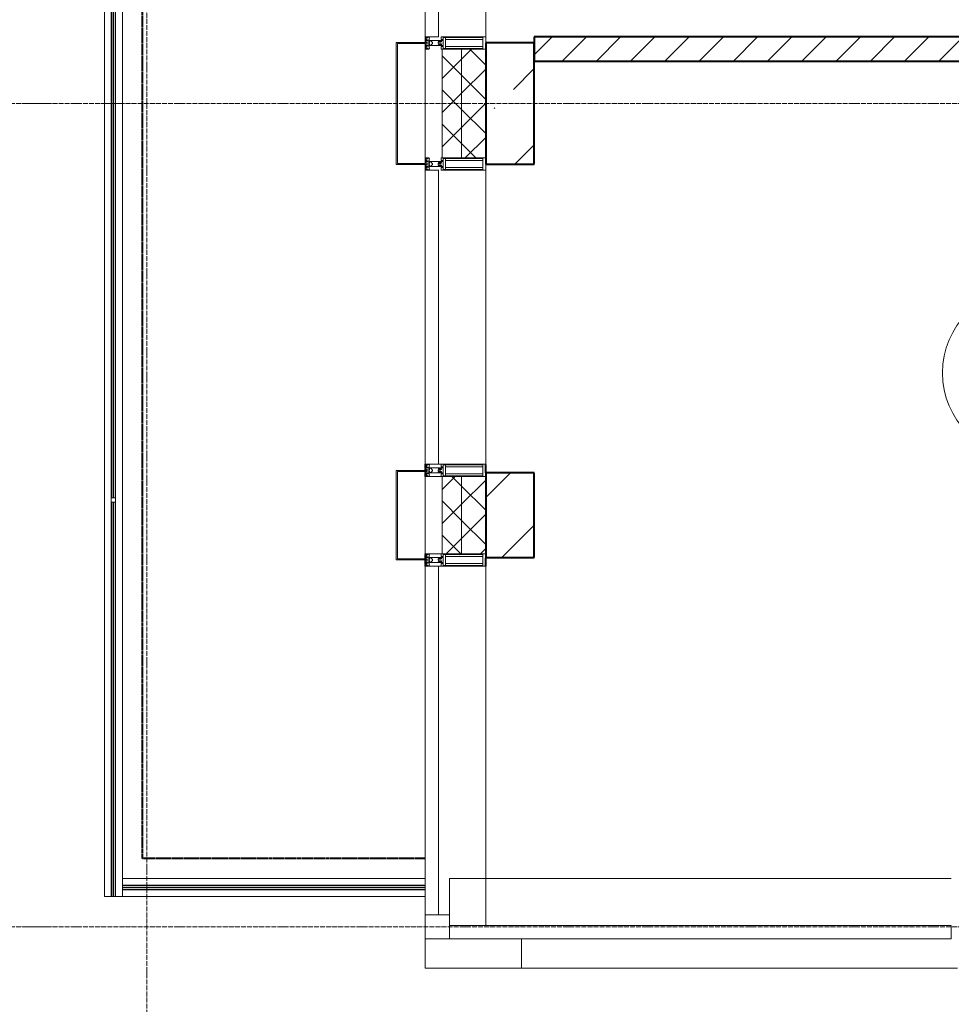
# Model space of a CAD drawing. Header units: millimetres. Extents: x -816133 to 919604, y 87941 to 147341.
# Tile 51 of 201: x -49377 to -45529, y 120254 to 124320. Entities that reach past the tile are written whole.
import ezdxf

# ---------------------------------------------------------------- set-up
doc = ezdxf.new("R2010")
doc.units = ezdxf.units.MM
for name, pattern in [('ADSK_Линия сетки', [25, 20, -2.5, 0, -2.5]), ('Линия сетки', [25, 20, -2.5, 0, -2.5]), ('Штрих_3_1_5_', [4.5, 3, -1.5]), ('Штриховая_ш3 п1_5', [4.5, 3, -1.5])]:
    doc.linetypes.add(name, pattern=pattern)
for name, color, linetype, lineweight in [('A-010-A_ROOM', 7, 'Continuous', 20), ('A-010-D_DIM', 7, 'Continuous', 9), ('A-200-M_WALL', 7, 'Continuous', 18), ('A-200-M_WALL_EXT', 7, 'Continuous', 18), ('A-200-M_WALL_INT', 7, 'Continuous', 18), ('A-200-M_WALL_PAT', 7, 'Continuous', 40), ('A-214-M_CURT_WALL', 7, 'Continuous', 18), ('A-215-M_CURT_PANEL', 7, 'Continuous', 18), ('A-280-M_COLUMN', 7, 'Continuous', 18), ('Z-030-M_GRID', 7, 'Continuous', 9), ('Z-060-M_DETAIL', 7, 'Continuous', 18), ('Балясины', 7, 'Continuous', 30), ('Ограждение', 7, 'Continuous', 5), ('Поручни', 252, 'Continuous', 5), ('СС-011-ПОЖ-СИГНАЛИЗАЦИЯ', 1, 'Continuous', 30)]:
    doc.layers.add(name, color=color, linetype=linetype, lineweight=lineweight)
doc.layers.add('A-010-M_ROOM_SEPARATION', color=4, linetype='Штриховая_ш3 п1_5', lineweight=40, true_color=0x00ffff)

# ---------------------------------------------------------------- blocks, each defined once
blk = doc.blocks.new('Ограждение - 18Lx18W-7431883-К4_L10_35_100_')
at = {"layer": 'Балясины', "color": 253, "lineweight": 5, "true_color": 0xaaaaaa}
for p, q in [((9, 9), (-9, 9)), ((-9, 9), (-9, -9)), ((9, -9), (9, 9)), ((-9, -9), (9, -9))]:
    blk.add_line(p, q, dxfattribs=at)
blk = doc.blocks.new('10эт')
at = {"layer": 'Ограждение', "lineweight": 5}
h = blk.add_hatch(color=9, dxfattribs=at)
h.paths.add_polyline_path([(311305.7, 122851.1), (311313.7, 122851.1), (311313.7, 124542.1), (311305.7, 124542.1), (311305.7, 123419.3)])
h.paths.add_polyline_path([(311305.7, 124560.1), (311313.7, 124560.1), (311313.7, 126251.1), (311305.7, 126251.1), (311305.7, 125811)])
h = blk.add_hatch(color=9, dxfattribs=at)
h.paths.add_polyline_path([(311314.7, 122851.1), (311322.7, 122851.1), (311322.7, 124542.1), (311314.7, 124542.1), (311314.7, 123419.3)])
h.paths.add_polyline_path([(311314.7, 124560.1), (311322.7, 124560.1), (311322.7, 126251.1), (311314.7, 126251.1), (311314.7, 125811)])
h = blk.add_hatch(color=9, dxfattribs=at)
h.paths.add_polyline_path([(311305.7, 119576.1), (311313.7, 119576.1), (311313.7, 121204.6), (311305.7, 121204.6), (311305.7, 121027.6)])
h.paths.add_polyline_path([(311305.7, 121222.6), (311313.7, 121222.6), (311313.7, 122851.1), (311305.7, 122851.1)])
h = blk.add_hatch(color=9, dxfattribs=at)
h.paths.add_polyline_path([(311314.7, 119576.1), (311322.7, 119576.1), (311322.7, 121204.6), (311314.7, 121204.6), (311314.7, 121027.6)])
h.paths.add_polyline_path([(311314.7, 121222.6), (311322.7, 121222.6), (311322.7, 122851.1), (311314.7, 122851.1)])
for points in [[(312601.7, 119614.1), (312601.7, 119622.1), (311351.7, 119622.1), (311351.7, 119614.1)], [(312601.7, 119605.1), (312601.7, 119613.1), (311351.7, 119613.1), (311351.7, 119605.1)]]:
    blk.add_hatch(color=9, dxfattribs=at).paths.add_polyline_path(points)
at = {"layer": 'A-010-A_ROOM', "color": 9}
blk.add_circle((315087.8, 121738.7), 350, dxfattribs=at)
at = {"layer": 'A-010-D_DIM', "color": 9, "lineweight": 20}
for p, q in [((310956.3, 122851.1), (311056.3, 122851.1)), ((310956.3, 122851.1), (311056.3, 122851.1)), ((310956.3, 119451.1), (311056.3, 119451.1))]:
    blk.add_line(p, q, dxfattribs=at)
at = {"layer": 'A-010-M_ROOM_SEPARATION', "color": 9, "linetype": 'Штрих_3_1_5_'}
for p, q in [((311434.2, 119733.6), (311434.2, 127933.6)), ((312601.7, 121361.1), (312601.7, 121336.1)), ((312601.7, 121331.1), (312601.7, 121311.1)), ((312851.7, 121326.1), (312851.7, 121361.1)), ((312601.7, 120991.1), (312601.7, 120971.1)), ((312601.7, 120966.1), (312601.7, 120941.1)), ((312851.7, 120941.1), (312851.7, 120976.1)), ((312601.7, 119733.6), (311434.2, 119733.6))]:
    blk.add_line(p, q, dxfattribs=at)
at = {"layer": 'A-200-M_WALL', "color": 9, "lineweight": 9}
for p, q in [((312671.7, 123076.1), (312671.7, 122626.1)), ((312851.7, 123076.1), (312671.7, 123076.1)), ((312751.7, 122626.1), (312751.7, 123076.1)), ((312851.7, 122626.1), (312851.7, 123076.1)), ((312671.7, 122626.1), (312851.7, 122626.1)), ((312671.7, 121311.1), (312671.7, 120991.1)), ((312851.7, 121311.1), (312671.7, 121311.1)), ((312751.7, 120991.1), (312751.7, 121311.1)), ((312851.7, 120991.1), (312851.7, 121311.1)), ((312671.7, 120991.1), (312851.7, 120991.1))]:
    blk.add_line(p, q, dxfattribs=at)
at = {"layer": 'A-200-M_WALL_EXT', "color": 9, "lineweight": 40}
for p, q in [((313051.5, 123101.1), (312851.5, 123101.1)), ((312851.5, 123101.1), (312851.5, 122601.1)), ((313051.5, 122601.1), (313051.5, 123101.1)), ((312851.5, 122601.1), (313051.5, 122601.1)), ((313051.5, 121326.1), (312851.5, 121326.1)), ((312851.5, 121326.1), (312851.5, 120976.1)), ((313051.5, 120976.1), (313051.5, 121326.1)), ((312851.5, 120976.1), (313051.5, 120976.1))]:
    blk.add_line(p, q, dxfattribs=at)
at = {"layer": 'A-200-M_WALL_INT', "color": 9, "lineweight": 40}
for p, q in [((315971.7, 123126.1), (313051.5, 123126.1)), ((313051.5, 123126.1), (313051.5, 123026.1)), ((313051.5, 123026.1), (315971.7, 123026.1))]:
    blk.add_line(p, q, dxfattribs=at)
at = {"layer": 'A-200-M_WALL_PAT', "color": 9, "linetype": 'Continuous', "lineweight": 9}
for p, q in [((313051.5, 123051.7), (313125.9, 123126.1)), ((313167.3, 123026.1), (313267.3, 123126.1)), ((313308.7, 123026.1), (313408.7, 123126.1)), ((313450.1, 123026.1), (313550.1, 123126.1)), ((313591.6, 123026.1), (313691.6, 123126.1)), ((313733, 123026.1), (313833, 123126.1)), ((313874.4, 123026.1), (313974.4, 123126.1)), ((314015.8, 123026.1), (314115.8, 123126.1)), ((314157.2, 123026.1), (314257.2, 123126.1)), ((314298.7, 123026.1), (314398.7, 123126.1)), ((314440.1, 123026.1), (314540.1, 123126.1)), ((314581.5, 123026.1), (314681.5, 123126.1)), ((314722.9, 123026.1), (314822.9, 123126.1)), ((312965.6, 122909.6), (313051.5, 122995.4)), ((312887, 122831), (312889.4, 122833.4)), ((312971.4, 122601.1), (313051.5, 122681.1)), ((312851.5, 121223.9), (312953.6, 121326.1)), ((312917.9, 120976.1), (313051.5, 121109.6))]:
    blk.add_line(p, q, dxfattribs=at)
at = {"layer": 'A-200-M_WALL_PAT', "color": 9, "linetype": 'Continuous', "lineweight": 5}
for p, q in [((312751.7, 123034.7), (312793, 123076.1)), ((312851.7, 123009.7), (312785.4, 123076.1)), ((312751.7, 122968.3), (312671.7, 123048.3)), ((312671.7, 122954.7), (312751.7, 123034.7)), ((312751.7, 122893.3), (312851.7, 122993.3)), ((312851.7, 122868.3), (312751.7, 122968.3)), ((312751.7, 122826.9), (312671.7, 122906.9)), ((312671.7, 122813.3), (312751.7, 122893.3)), ((312751.7, 122751.9), (312851.7, 122851.9)), ((312851.7, 122726.9), (312751.7, 122826.9)), ((312751.7, 122685.4), (312671.7, 122765.4)), ((312671.7, 122671.9), (312751.7, 122751.9)), ((312767.3, 122626.1), (312851.7, 122710.5)), ((312811.1, 122626.1), (312751.7, 122685.4)), ((312671.7, 121257.7), (312725.1, 121311.1)), ((312751.7, 121271.2), (312711.9, 121311.1)), ((312751.7, 121196.3), (312851.7, 121296.3)), ((312851.7, 121171.2), (312751.7, 121271.2)), ((312751.7, 121129.8), (312671.7, 121209.8)), ((312671.7, 121116.3), (312751.7, 121196.3)), ((312751.7, 121054.8), (312851.7, 121154.8)), ((312851.7, 121029.8), (312751.7, 121129.8)), ((312749.1, 120991.1), (312671.7, 121068.4)), ((312687.9, 120991.1), (312751.7, 121054.8)), ((312829.4, 120991.1), (312851.7, 121013.4))]:
    blk.add_line(p, q, dxfattribs=at)
at = {"layer": 'A-214-M_CURT_WALL', "color": 9, "lineweight": 5}
for p, q in [((312851.7, 123101.1), (312851.7, 124366.1)), ((312601.7, 123103.6), (312601.7, 123126.1)), ((312601.7, 122603.6), (312601.7, 123098.6)), ((312601.7, 122576.1), (312601.7, 122598.6)), ((312851.7, 121361.1), (312851.7, 122601.1)), ((312851.7, 121361.1), (312656.7, 121361.1)), ((312601.7, 121311.1), (312671.7, 121311.1)), ((312601.7, 120991.1), (312601.7, 121311.1)), ((312671.7, 120991.1), (312601.7, 120991.1)), ((312656.7, 120941.1), (312851.7, 120941.1)), ((312851.7, 119456.1), (312851.7, 120941.1)), ((312701.7, 119501.1), (312701.7, 119651.1)), ((314774.2, 119651.1), (312701.7, 119651.1)), ((312601.7, 119501.1), (312601.7, 119401.1)), ((312701.7, 119501.1), (312601.7, 119501.1)), ((312701.7, 119401.1), (312701.7, 119501.1)), ((312601.7, 119401.1), (312701.7, 119401.1))]:
    blk.add_line(p, q, dxfattribs=at)
at = {"layer": 'A-215-M_CURT_PANEL', "color": 9, "lineweight": 5}
for p, q in [((312601.7, 124341.1), (312601.7, 123126.1)), ((312656.7, 123126.1), (312656.7, 124341.1)), ((312601.7, 123126.1), (312656.7, 123126.1)), ((312601.7, 122576.1), (312601.7, 121361.1)), ((312656.7, 122576.1), (312601.7, 122576.1)), ((312656.7, 121361.1), (312656.7, 122576.1)), ((312601.7, 121361.1), (312656.7, 121361.1)), ((312601.7, 120941.1), (312601.7, 119501.1)), ((312656.7, 120941.1), (312601.7, 120941.1)), ((312656.7, 119501.1), (312656.7, 120941.1)), ((312601.7, 119501.1), (312656.7, 119501.1)), ((314774.2, 119456.1), (312701.7, 119456.1)), ((312701.7, 119456.1), (312701.7, 119401.1)), ((314774.2, 119401.1), (314774.2, 119456.1)), ((312701.7, 119401.1), (314774.2, 119401.1))]:
    blk.add_line(p, q, dxfattribs=at)
at = {"layer": 'A-280-M_COLUMN', "color": 9, "lineweight": 5}
for p, q in [((312481.7, 123103.6), (312601.7, 123103.6)), ((312481.7, 122598.6), (312481.7, 123103.6)), ((312486.7, 123098.6), (312486.7, 122603.6)), ((312601.7, 123098.6), (312486.7, 123098.6)), ((312601.7, 123103.6), (312601.7, 123098.6)), ((312601.7, 122598.6), (312481.7, 122598.6)), ((312486.7, 122603.6), (312601.7, 122603.6)), ((312601.7, 122603.6), (312601.7, 122598.6)), ((312481.7, 121336.1), (312601.7, 121336.1)), ((312481.7, 120966.1), (312481.7, 121336.1)), ((312486.7, 121331.1), (312486.7, 120971.1)), ((312601.7, 121331.1), (312486.7, 121331.1)), ((312601.7, 121336.1), (312601.7, 121331.1)), ((312601.7, 120966.1), (312481.7, 120966.1)), ((312486.7, 120971.1), (312601.7, 120971.1)), ((312601.7, 120971.1), (312601.7, 120966.1)), ((312601.7, 119401.1), (312601.7, 119281.1)), ((312999.2, 119401.1), (312999.2, 119281.1)), ((312999.2, 119281.1), (312999.2, 119401.1)), ((312601.7, 119281.1), (312999.2, 119281.1)), ((312999.2, 119281.1), (314799.2, 119281.1))]:
    blk.add_line(p, q, dxfattribs=at)
at = {"layer": 'Z-030-M_GRID', "color": 9, "linetype": 'Линия сетки'}
blk.add_line((311451.7, 116076.8), (311451.7, 137026.1), dxfattribs=at)
at = {"layer": 'Z-030-M_GRID', "color": 9, "linetype": 'ADSK_Линия сетки'}
for p, q in [((358421.7, 122851.1), (308438.4, 122851.1)), ((358421.7, 119451.1), (308438.4, 119451.1))]:
    blk.add_line(p, q, dxfattribs=at)
at = {"layer": 'Z-060-M_DETAIL', "color": 9, "lineweight": 5}
for p, q in [((312601.7, 123126.1), (312616, 123126.1)), ((312601.7, 123126.1), (312601.7, 123101.1)), ((312603, 123124.8), (312611.6, 123124.8)), ((312603, 123124.8), (312603, 123112.9)), ((312606.2, 123122.4), (312606.2, 123123.6)), ((312609.7, 123123.6), (312606.2, 123123.6)), ((312606.2, 123122.4), (312608.2, 123122.4)), ((312608.2, 123122.4), (312608.2, 123115.3)), ((312611.9, 123124.3), (312609.7, 123123.6)), ((312612.3, 123123.6), (312611.6, 123124.8)), ((312612.3, 123123.6), (312616.3, 123124.9)), ((312616.3, 123124.9), (312616, 123126.1)), ((312618.7, 123124.9), (312616.3, 123124.9)), ((312617.7, 123123.4), (312617.7, 123122.4)), ((312618.7, 123123.4), (312617.7, 123123.4)), ((312619.4, 123120), (312617.7, 123122.4)), ((312618.3, 123119.4), (312619.4, 123120)), ((312618.3, 123108.4), (312618.3, 123119.4)), ((312618.7, 123123.4), (312618.7, 123124.9)), ((312667, 123115.1), (312667, 123126.1)), ((312667, 123126.1), (312851.7, 123126.1)), ((312675.3, 123101.6), (312675.3, 123124.1)), ((312839, 123124.1), (312675.3, 123124.1)), ((312685.7, 123101.1), (312685.7, 123124.1)), ((312839, 123124.1), (312839, 123101.1)), ((312851.7, 123126.1), (312851.7, 123101.1)), ((312601.7, 123076.1), (312601.7, 123101.1)), ((312601.7, 123101.1), (312609.7, 123101.1)), ((312601.7, 123101.1), (312609.7, 123101.1)), ((312601.7, 123076.1), (312616, 123076.1)), ((312603, 123112.9), (312608.6, 123112.9)), ((312603, 123077.4), (312603, 123089.3)), ((312603, 123089.3), (312608.6, 123089.3)), ((312603, 123077.4), (312611.6, 123077.4)), ((312603.2, 123105.9), (312603.2, 123111.6)), ((312603.2, 123111.6), (312613, 123111.6)), ((312603.2, 123105.9), (312609.7, 123105.9)), ((312603.2, 123096.3), (312603.2, 123090.6)), ((312603.2, 123096.3), (312609.7, 123096.3)), ((312603.2, 123090.6), (312613, 123090.6)), ((312606.2, 123114.2), (312606.2, 123115.3)), ((312608.2, 123115.3), (312606.2, 123115.3)), ((312606.2, 123114.2), (312608.9, 123113.2)), ((312606.2, 123087.9), (312608.9, 123088.9)), ((312606.2, 123087.9), (312606.2, 123086.9)), ((312608.2, 123086.9), (312606.2, 123086.9)), ((312606.2, 123079.8), (312606.2, 123078.6)), ((312606.2, 123079.8), (312608.2, 123079.8)), ((312609.7, 123078.6), (312606.2, 123078.6)), ((312608.2, 123079.8), (312608.2, 123086.9)), ((312609.3, 123113.7), (312608.6, 123112.9)), ((312609.3, 123088.4), (312608.6, 123089.3)), ((312609.3, 123113.7), (312613.1, 123112.4)), ((312609.3, 123088.4), (312613.1, 123089.7)), ((312609.7, 123101.1), (312609.7, 123105.9)), ((312609.7, 123101.1), (312609.7, 123096.3)), ((312611.9, 123077.8), (312609.7, 123078.6)), ((312610.7, 123113.3), (312616.5, 123113.3)), ((312610.7, 123088.9), (312616.5, 123088.9)), ((312612.3, 123078.5), (312611.6, 123077.4)), ((312612.3, 123078.5), (312616.3, 123077.2)), ((312613, 123111.6), (312613.1, 123112.3)), ((312613, 123090.6), (312613.1, 123089.8)), ((312616.3, 123077.2), (312616, 123076.1)), ((312618.7, 123077.2), (312616.3, 123077.2)), ((312616.5, 123113.3), (312616.5, 123101.1)), ((312616.5, 123101.1), (312618.5, 123101.1)), ((312616.5, 123088.9), (312616.5, 123101.1)), ((312616.5, 123101.1), (312618.5, 123101.1)), ((312619.4, 123082.1), (312617.7, 123079.7)), ((312617.7, 123078.7), (312617.7, 123079.7)), ((312618.7, 123078.7), (312617.7, 123078.7)), ((312619.7, 123108.4), (312618.3, 123108.4)), ((312619.7, 123093.7), (312618.3, 123093.7)), ((312618.3, 123093.7), (312618.3, 123082.7)), ((312618.3, 123082.7), (312619.4, 123082.1)), ((312619.7, 123103.7), (312618.5, 123103.7)), ((312618.5, 123103.7), (312618.5, 123101.1)), ((312618.5, 123098.4), (312618.5, 123101.1)), ((312619.7, 123098.4), (312618.5, 123098.4)), ((312654.7, 123111.1), (312618.7, 123111.1)), ((312618.7, 123111.1), (312618.7, 123108.6)), ((312618.7, 123108.6), (312620.2, 123108.6)), ((312618.7, 123091.1), (312618.7, 123093.6)), ((312618.7, 123093.6), (312620.2, 123093.6)), ((312654.7, 123091.1), (312618.7, 123091.1)), ((312618.7, 123078.7), (312618.7, 123077.2)), ((312619.7, 123103.7), (312619.7, 123108.4)), ((312619.7, 123098.4), (312619.7, 123093.7)), ((312620.2, 123108.6), (312620.2, 123109.6)), ((312620.2, 123109.6), (312624.7, 123109.6)), ((312620.2, 123093.6), (312620.2, 123092.6)), ((312620.2, 123092.6), (312624.7, 123092.6)), ((312624.7, 123109.6), (312631.7, 123102.6)), ((312624.7, 123092.6), (312631.7, 123099.5)), ((312631.7, 123102.6), (312631.7, 123101.1)), ((312631.7, 123099.5), (312631.7, 123101.1)), ((312654.7, 123111.1), (312673, 123111.1)), ((312654.7, 123109.8), (312654.7, 123111.1)), ((312654.7, 123109.8), (312656.4, 123108.1)), ((312654.7, 123102.4), (312656.3, 123104)), ((312654.7, 123101.1), (312654.7, 123102.4)), ((312654.7, 123101.1), (312654.7, 123099.8)), ((312654.7, 123099.8), (312656.3, 123098.1)), ((312654.7, 123092.4), (312656.4, 123094)), ((312654.7, 123092.4), (312654.7, 123091.1)), ((312654.7, 123091.1), (312673, 123091.1)), ((312666.8, 123104), (312656.3, 123104)), ((312666.8, 123098.1), (312656.3, 123098.1)), ((312666.9, 123108.1), (312656.4, 123108.1)), ((312666.9, 123094), (312656.4, 123094)), ((312669, 123105.2), (312666.8, 123104)), ((312669, 123096.9), (312666.8, 123098.1)), ((312666.9, 123108.1), (312669, 123106.9)), ((312666.9, 123094), (312669, 123095.2)), ((312673, 123115.1), (312667, 123115.1)), ((312667, 123087.1), (312667, 123076.1)), ((312673, 123087.1), (312667, 123087.1)), ((312667, 123076.1), (312851.7, 123076.1)), ((312669, 123105.2), (312669, 123106.9)), ((312669, 123096.9), (312669, 123095.2)), ((312673, 123111.1), (312673, 123115.1)), ((312673, 123091.1), (312673, 123087.1)), ((312675.3, 123100.6), (312675.3, 123078.1)), ((312839, 123078.1), (312675.3, 123078.1)), ((312685.7, 123116), (312839, 123116)), ((312685.7, 123101.1), (312685.7, 123078.1)), ((312685.7, 123086.2), (312839, 123086.2)), ((312839, 123078.1), (312839, 123101.1)), ((312851.7, 123076.1), (312851.7, 123101.1)), ((312601.7, 122626.1), (312616, 122626.1)), ((312601.7, 122626.1), (312601.7, 122601.1)), ((312601.7, 122576.1), (312601.7, 122601.1)), ((312601.7, 122601.1), (312609.7, 122601.1)), ((312601.7, 122601.1), (312609.7, 122601.1)), ((312603, 122624.8), (312611.6, 122624.8)), ((312603, 122624.8), (312603, 122612.9)), ((312603, 122612.9), (312608.6, 122612.9)), ((312603, 122577.4), (312603, 122589.3)), ((312603, 122589.3), (312608.6, 122589.3)), ((312603.2, 122605.9), (312603.2, 122611.6)), ((312603.2, 122611.6), (312613, 122611.6)), ((312603.2, 122605.9), (312609.7, 122605.9)), ((312603.2, 122596.3), (312603.2, 122590.6)), ((312603.2, 122596.3), (312609.7, 122596.3)), ((312603.2, 122590.6), (312613, 122590.6)), ((312606.2, 122622.4), (312606.2, 122623.6)), ((312609.7, 122623.6), (312606.2, 122623.6)), ((312606.2, 122622.4), (312608.2, 122622.4)), ((312606.2, 122614.2), (312606.2, 122615.3)), ((312608.2, 122615.3), (312606.2, 122615.3)), ((312606.2, 122614.2), (312608.9, 122613.2)), ((312606.2, 122587.9), (312608.9, 122588.9)), ((312608.2, 122622.4), (312608.2, 122615.3)), ((312609.3, 122613.7), (312608.6, 122612.9)), ((312609.3, 122588.4), (312608.6, 122589.3)), ((312609.3, 122613.7), (312613.1, 122612.4)), ((312609.3, 122588.4), (312613.1, 122589.7)), ((312611.9, 122624.3), (312609.7, 122623.6)), ((312609.7, 122601.1), (312609.7, 122605.9)), ((312609.7, 122601.1), (312609.7, 122596.3)), ((312610.7, 122613.3), (312616.5, 122613.3)), ((312610.7, 122588.9), (312616.5, 122588.9)), ((312612.3, 122623.6), (312611.6, 122624.8)), ((312612.3, 122623.6), (312616.3, 122624.9)), ((312613, 122611.6), (312613.1, 122612.3)), ((312613, 122590.6), (312613.1, 122589.8)), ((312616.3, 122624.9), (312616, 122626.1)), ((312618.7, 122624.9), (312616.3, 122624.9)), ((312616.5, 122613.3), (312616.5, 122601.1)), ((312616.5, 122601.1), (312618.5, 122601.1)), ((312616.5, 122588.9), (312616.5, 122601.1)), ((312616.5, 122601.1), (312618.5, 122601.1)), ((312617.7, 122623.4), (312617.7, 122622.4)), ((312618.7, 122623.4), (312617.7, 122623.4)), ((312619.4, 122620), (312617.7, 122622.4)), ((312618.3, 122619.4), (312619.4, 122620)), ((312618.3, 122608.4), (312618.3, 122619.4)), ((312619.7, 122608.4), (312618.3, 122608.4)), ((312619.7, 122593.7), (312618.3, 122593.7)), ((312618.3, 122593.7), (312618.3, 122582.7)), ((312619.7, 122603.7), (312618.5, 122603.7)), ((312618.5, 122603.7), (312618.5, 122601.1)), ((312618.5, 122598.4), (312618.5, 122601.1)), ((312619.7, 122598.4), (312618.5, 122598.4)), ((312618.7, 122623.4), (312618.7, 122624.9)), ((312654.7, 122611.1), (312618.7, 122611.1)), ((312618.7, 122611.1), (312618.7, 122608.6)), ((312618.7, 122608.6), (312620.2, 122608.6)), ((312618.7, 122591.1), (312618.7, 122593.6)), ((312618.7, 122593.6), (312620.2, 122593.6)), ((312654.7, 122591.1), (312618.7, 122591.1)), ((312619.7, 122603.7), (312619.7, 122608.4)), ((312619.7, 122598.4), (312619.7, 122593.7)), ((312620.2, 122608.6), (312620.2, 122609.6)), ((312620.2, 122609.6), (312624.7, 122609.6)), ((312620.2, 122593.6), (312620.2, 122592.6)), ((312620.2, 122592.6), (312624.7, 122592.6)), ((312624.7, 122609.6), (312631.7, 122602.6)), ((312624.7, 122592.6), (312631.7, 122599.5)), ((312631.7, 122602.6), (312631.7, 122601.1)), ((312631.7, 122599.5), (312631.7, 122601.1)), ((312654.7, 122611.1), (312673, 122611.1)), ((312654.7, 122609.8), (312654.7, 122611.1)), ((312654.7, 122609.8), (312656.4, 122608.1)), ((312654.7, 122602.4), (312656.3, 122604)), ((312654.7, 122601.1), (312654.7, 122602.4)), ((312654.7, 122601.1), (312654.7, 122599.8)), ((312654.7, 122599.8), (312656.3, 122598.1)), ((312654.7, 122592.4), (312656.4, 122594)), ((312654.7, 122592.4), (312654.7, 122591.1)), ((312654.7, 122591.1), (312673, 122591.1)), ((312666.8, 122604), (312656.3, 122604)), ((312666.8, 122598.1), (312656.3, 122598.1)), ((312666.9, 122608.1), (312656.4, 122608.1)), ((312666.9, 122594), (312656.4, 122594)), ((312669, 122605.2), (312666.8, 122604)), ((312669, 122596.9), (312666.8, 122598.1)), ((312666.9, 122608.1), (312669, 122606.9)), ((312666.9, 122594), (312669, 122595.2)), ((312667, 122615.1), (312667, 122626.1)), ((312667, 122626.1), (312851.7, 122626.1)), ((312673, 122615.1), (312667, 122615.1)), ((312669, 122605.2), (312669, 122606.9)), ((312669, 122596.9), (312669, 122595.2)), ((312673, 122611.1), (312673, 122615.1)), ((312673, 122591.1), (312673, 122587.1)), ((312675.3, 122601.6), (312675.3, 122624.1)), ((312839, 122624.1), (312675.3, 122624.1)), ((312675.3, 122600.6), (312675.3, 122578.1)), ((312685.7, 122601.1), (312685.7, 122624.1)), ((312685.7, 122616), (312839, 122616)), ((312685.7, 122601.1), (312685.7, 122578.1)), ((312839, 122624.1), (312839, 122601.1)), ((312839, 122578.1), (312839, 122601.1)), ((312851.7, 122626.1), (312851.7, 122601.1)), ((312851.7, 122576.1), (312851.7, 122601.1)), ((312601.7, 122576.1), (312616, 122576.1)), ((312603, 122577.4), (312611.6, 122577.4)), ((312606.2, 122587.9), (312606.2, 122586.9)), ((312608.2, 122586.9), (312606.2, 122586.9)), ((312606.2, 122579.8), (312606.2, 122578.6)), ((312606.2, 122579.8), (312608.2, 122579.8)), ((312609.7, 122578.6), (312606.2, 122578.6)), ((312608.2, 122579.8), (312608.2, 122586.9)), ((312611.9, 122577.8), (312609.7, 122578.6)), ((312612.3, 122578.5), (312611.6, 122577.4)), ((312612.3, 122578.5), (312616.3, 122577.2)), ((312616.3, 122577.2), (312616, 122576.1)), ((312618.7, 122577.2), (312616.3, 122577.2)), ((312619.4, 122582.1), (312617.7, 122579.7)), ((312617.7, 122578.7), (312617.7, 122579.7)), ((312618.7, 122578.7), (312617.7, 122578.7)), ((312618.3, 122582.7), (312619.4, 122582.1)), ((312618.7, 122578.7), (312618.7, 122577.2)), ((312667, 122587.1), (312667, 122576.1)), ((312673, 122587.1), (312667, 122587.1)), ((312667, 122576.1), (312851.7, 122576.1)), ((312839, 122578.1), (312675.3, 122578.1)), ((312685.7, 122586.2), (312839, 122586.2)), ((312601.7, 121361.1), (312616, 121361.1)), ((312601.7, 121361.1), (312601.7, 121336.1)), ((312601.7, 121311.1), (312601.7, 121336.1)), ((312601.7, 121336.1), (312609.7, 121336.1)), ((312601.7, 121336.1), (312609.7, 121336.1)), ((312603, 121359.8), (312611.6, 121359.8)), ((312603, 121359.8), (312603, 121347.9)), ((312603, 121347.9), (312608.6, 121347.9)), ((312603.2, 121340.9), (312603.2, 121346.6)), ((312603.2, 121346.6), (312613, 121346.6)), ((312603.2, 121340.9), (312609.7, 121340.9)), ((312603.2, 121331.3), (312603.2, 121325.6)), ((312603.2, 121331.3), (312609.7, 121331.3)), ((312606.2, 121357.4), (312606.2, 121358.6)), ((312609.7, 121358.6), (312606.2, 121358.6)), ((312606.2, 121357.4), (312608.2, 121357.4)), ((312606.2, 121349.2), (312606.2, 121350.3)), ((312608.2, 121350.3), (312606.2, 121350.3)), ((312606.2, 121349.2), (312608.9, 121348.2)), ((312608.2, 121357.4), (312608.2, 121350.3)), ((312609.3, 121348.7), (312608.6, 121347.9)), ((312609.3, 121348.7), (312613.1, 121347.4)), ((312611.9, 121359.3), (312609.7, 121358.6)), ((312609.7, 121336.1), (312609.7, 121340.9)), ((312609.7, 121336.1), (312609.7, 121331.3)), ((312610.7, 121348.3), (312616.5, 121348.3)), ((312612.3, 121358.6), (312611.6, 121359.8)), ((312612.3, 121358.6), (312616.3, 121359.9)), ((312613, 121346.6), (312613.1, 121347.3)), ((312616.3, 121359.9), (312616, 121361.1)), ((312618.7, 121359.9), (312616.3, 121359.9)), ((312616.5, 121348.3), (312616.5, 121336.1)), ((312616.5, 121336.1), (312618.5, 121336.1)), ((312616.5, 121323.9), (312616.5, 121336.1)), ((312616.5, 121336.1), (312618.5, 121336.1)), ((312617.7, 121358.4), (312617.7, 121357.4)), ((312618.7, 121358.4), (312617.7, 121358.4)), ((312619.4, 121355), (312617.7, 121357.4)), ((312618.3, 121354.4), (312619.4, 121355)), ((312618.3, 121343.4), (312618.3, 121354.4)), ((312619.7, 121343.4), (312618.3, 121343.4)), ((312619.7, 121328.7), (312618.3, 121328.7)), ((312618.3, 121328.7), (312618.3, 121317.7)), ((312619.7, 121338.7), (312618.5, 121338.7)), ((312618.5, 121338.7), (312618.5, 121336.1)), ((312618.5, 121333.4), (312618.5, 121336.1)), ((312619.7, 121333.4), (312618.5, 121333.4)), ((312618.7, 121358.4), (312618.7, 121359.9)), ((312654.7, 121346.1), (312618.7, 121346.1)), ((312618.7, 121346.1), (312618.7, 121343.6)), ((312618.7, 121343.6), (312620.2, 121343.6)), ((312618.7, 121326.1), (312618.7, 121328.6)), ((312618.7, 121328.6), (312620.2, 121328.6)), ((312619.7, 121338.7), (312619.7, 121343.4)), ((312619.7, 121333.4), (312619.7, 121328.7)), ((312620.2, 121343.6), (312620.2, 121344.6)), ((312620.2, 121344.6), (312624.7, 121344.6)), ((312620.2, 121328.6), (312620.2, 121327.6)), ((312624.7, 121344.6), (312631.7, 121337.6)), ((312624.7, 121327.6), (312631.7, 121334.5)), ((312631.7, 121337.6), (312631.7, 121336.1)), ((312631.7, 121334.5), (312631.7, 121336.1)), ((312654.7, 121346.1), (312673, 121346.1)), ((312654.7, 121344.8), (312654.7, 121346.1)), ((312654.7, 121344.8), (312656.4, 121343.1)), ((312654.7, 121337.4), (312656.3, 121339)), ((312654.7, 121336.1), (312654.7, 121337.4)), ((312654.7, 121336.1), (312654.7, 121334.8)), ((312654.7, 121334.8), (312656.3, 121333.1)), ((312654.7, 121327.4), (312656.4, 121329)), ((312666.8, 121339), (312656.3, 121339)), ((312666.8, 121333.1), (312656.3, 121333.1)), ((312666.9, 121343.1), (312656.4, 121343.1)), ((312666.9, 121329), (312656.4, 121329)), ((312669, 121340.2), (312666.8, 121339)), ((312669, 121331.9), (312666.8, 121333.1)), ((312666.9, 121343.1), (312669, 121341.9)), ((312666.9, 121329), (312669, 121330.2)), ((312667, 121350.1), (312667, 121361.1)), ((312667, 121361.1), (312851.7, 121361.1)), ((312673, 121350.1), (312667, 121350.1)), ((312669, 121340.2), (312669, 121341.9)), ((312669, 121331.9), (312669, 121330.2)), ((312673, 121346.1), (312673, 121350.1)), ((312675.3, 121336.6), (312675.3, 121359.1)), ((312839, 121359.1), (312675.3, 121359.1)), ((312675.3, 121335.6), (312675.3, 121313.1)), ((312685.7, 121336.1), (312685.7, 121359.1)), ((312685.7, 121351), (312839, 121351)), ((312685.7, 121336.1), (312685.7, 121313.1)), ((312839, 121359.1), (312839, 121336.1)), ((312839, 121313.1), (312839, 121336.1)), ((312851.7, 121361.1), (312851.7, 121336.1)), ((312851.7, 121311.1), (312851.7, 121336.1)), ((312601.7, 121311.1), (312616, 121311.1)), ((312603, 121312.4), (312603, 121324.3)), ((312603, 121324.3), (312608.6, 121324.3)), ((312603, 121312.4), (312611.6, 121312.4)), ((312603.2, 121325.6), (312613, 121325.6)), ((312606.2, 121322.9), (312608.9, 121323.9)), ((312606.2, 121322.9), (312606.2, 121321.9)), ((312608.2, 121321.9), (312606.2, 121321.9)), ((312606.2, 121314.8), (312606.2, 121313.6)), ((312606.2, 121314.8), (312608.2, 121314.8)), ((312609.7, 121313.6), (312606.2, 121313.6)), ((312608.2, 121314.8), (312608.2, 121321.9)), ((312609.3, 121323.4), (312608.6, 121324.3)), ((312609.3, 121323.4), (312613.1, 121324.7)), ((312611.9, 121312.8), (312609.7, 121313.6)), ((312610.7, 121323.9), (312616.5, 121323.9)), ((312612.3, 121313.5), (312611.6, 121312.4)), ((312612.3, 121313.5), (312616.3, 121312.2)), ((312613, 121325.6), (312613.1, 121324.8)), ((312616.3, 121312.2), (312616, 121311.1)), ((312618.7, 121312.2), (312616.3, 121312.2)), ((312619.4, 121317.1), (312617.7, 121314.7)), ((312617.7, 121313.7), (312617.7, 121314.7)), ((312618.7, 121313.7), (312617.7, 121313.7)), ((312618.3, 121317.7), (312619.4, 121317.1)), ((312654.7, 121326.1), (312618.7, 121326.1)), ((312618.7, 121313.7), (312618.7, 121312.2)), ((312620.2, 121327.6), (312624.7, 121327.6)), ((312654.7, 121327.4), (312654.7, 121326.1)), ((312654.7, 121326.1), (312673, 121326.1)), ((312667, 121322.1), (312667, 121311.1)), ((312673, 121322.1), (312667, 121322.1)), ((312667, 121311.1), (312851.7, 121311.1)), ((312673, 121326.1), (312673, 121322.1)), ((312839, 121313.1), (312675.3, 121313.1)), ((312685.7, 121321.2), (312839, 121321.2)), ((312601.7, 120991.1), (312616, 120991.1)), ((312601.7, 120991.1), (312601.7, 120966.1)), ((312601.7, 120941.1), (312601.7, 120966.1)), ((312601.7, 120966.1), (312609.7, 120966.1)), ((312601.7, 120966.1), (312609.7, 120966.1)), ((312603, 120989.8), (312611.6, 120989.8)), ((312603, 120989.8), (312603, 120977.9)), ((312603, 120977.9), (312608.6, 120977.9)), ((312603.2, 120970.9), (312603.2, 120976.6)), ((312603.2, 120976.6), (312613, 120976.6)), ((312603.2, 120970.9), (312609.7, 120970.9)), ((312606.2, 120987.4), (312606.2, 120988.6)), ((312609.7, 120988.6), (312606.2, 120988.6)), ((312606.2, 120987.4), (312608.2, 120987.4)), ((312606.2, 120979.2), (312606.2, 120980.3)), ((312608.2, 120980.3), (312606.2, 120980.3)), ((312606.2, 120979.2), (312608.9, 120978.2)), ((312608.2, 120987.4), (312608.2, 120980.3)), ((312609.3, 120978.7), (312608.6, 120977.9)), ((312609.3, 120978.7), (312613.1, 120977.4)), ((312611.9, 120989.3), (312609.7, 120988.6)), ((312609.7, 120966.1), (312609.7, 120970.9)), ((312609.7, 120966.1), (312609.7, 120961.3)), ((312610.7, 120978.3), (312616.5, 120978.3)), ((312612.3, 120988.6), (312611.6, 120989.8)), ((312612.3, 120988.6), (312616.3, 120989.9)), ((312613, 120976.6), (312613.1, 120977.3)), ((312616.3, 120989.9), (312616, 120991.1)), ((312618.7, 120989.9), (312616.3, 120989.9)), ((312616.5, 120978.3), (312616.5, 120966.1)), ((312616.5, 120966.1), (312618.5, 120966.1)), ((312616.5, 120953.9), (312616.5, 120966.1)), ((312616.5, 120966.1), (312618.5, 120966.1)), ((312617.7, 120988.4), (312617.7, 120987.4)), ((312618.7, 120988.4), (312617.7, 120988.4)), ((312619.4, 120985), (312617.7, 120987.4)), ((312618.3, 120984.4), (312619.4, 120985)), ((312618.3, 120973.4), (312618.3, 120984.4)), ((312619.7, 120973.4), (312618.3, 120973.4)), ((312619.7, 120968.7), (312618.5, 120968.7)), ((312618.5, 120968.7), (312618.5, 120966.1)), ((312618.5, 120963.4), (312618.5, 120966.1)), ((312619.7, 120963.4), (312618.5, 120963.4)), ((312618.7, 120988.4), (312618.7, 120989.9)), ((312654.7, 120976.1), (312618.7, 120976.1)), ((312618.7, 120976.1), (312618.7, 120973.6)), ((312618.7, 120973.6), (312620.2, 120973.6)), ((312619.7, 120968.7), (312619.7, 120973.4)), ((312619.7, 120963.4), (312619.7, 120958.7)), ((312620.2, 120973.6), (312620.2, 120974.6)), ((312620.2, 120974.6), (312624.7, 120974.6)), ((312624.7, 120974.6), (312631.7, 120967.6)), ((312624.7, 120957.6), (312631.7, 120964.5)), ((312631.7, 120967.6), (312631.7, 120966.1)), ((312631.7, 120964.5), (312631.7, 120966.1)), ((312654.7, 120976.1), (312673, 120976.1)), ((312654.7, 120974.8), (312654.7, 120976.1)), ((312654.7, 120974.8), (312656.4, 120973.1)), ((312654.7, 120967.4), (312656.3, 120969)), ((312654.7, 120966.1), (312654.7, 120967.4)), ((312654.7, 120966.1), (312654.7, 120964.8)), ((312654.7, 120964.8), (312656.3, 120963.1)), ((312666.8, 120969), (312656.3, 120969)), ((312666.8, 120963.1), (312656.3, 120963.1)), ((312666.9, 120973.1), (312656.4, 120973.1)), ((312669, 120970.2), (312666.8, 120969)), ((312669, 120961.9), (312666.8, 120963.1)), ((312666.9, 120973.1), (312669, 120971.9)), ((312667, 120980.1), (312667, 120991.1)), ((312667, 120991.1), (312851.7, 120991.1)), ((312673, 120980.1), (312667, 120980.1)), ((312669, 120970.2), (312669, 120971.9)), ((312669, 120961.9), (312669, 120960.2)), ((312673, 120976.1), (312673, 120980.1)), ((312675.3, 120966.6), (312675.3, 120989.1)), ((312839, 120989.1), (312675.3, 120989.1)), ((312675.3, 120965.6), (312675.3, 120943.1)), ((312685.7, 120966.1), (312685.7, 120989.1)), ((312685.7, 120981), (312839, 120981)), ((312685.7, 120966.1), (312685.7, 120943.1)), ((312839, 120989.1), (312839, 120966.1)), ((312839, 120943.1), (312839, 120966.1)), ((312851.7, 120991.1), (312851.7, 120966.1)), ((312851.7, 120941.1), (312851.7, 120966.1)), ((312601.7, 120941.1), (312616, 120941.1)), ((312603, 120942.4), (312603, 120954.3)), ((312603, 120954.3), (312608.6, 120954.3)), ((312603, 120942.4), (312611.6, 120942.4)), ((312603.2, 120961.3), (312603.2, 120955.6)), ((312603.2, 120961.3), (312609.7, 120961.3)), ((312603.2, 120955.6), (312613, 120955.6)), ((312606.2, 120952.9), (312608.9, 120953.9)), ((312606.2, 120952.9), (312606.2, 120951.9)), ((312608.2, 120951.9), (312606.2, 120951.9)), ((312606.2, 120944.8), (312606.2, 120943.6)), ((312606.2, 120944.8), (312608.2, 120944.8)), ((312609.7, 120943.6), (312606.2, 120943.6)), ((312608.2, 120944.8), (312608.2, 120951.9)), ((312609.3, 120953.4), (312608.6, 120954.3)), ((312609.3, 120953.4), (312613.1, 120954.7)), ((312611.9, 120942.8), (312609.7, 120943.6)), ((312610.7, 120953.9), (312616.5, 120953.9)), ((312612.3, 120943.5), (312611.6, 120942.4)), ((312612.3, 120943.5), (312616.3, 120942.2)), ((312613, 120955.6), (312613.1, 120954.8)), ((312616.3, 120942.2), (312616, 120941.1)), ((312618.7, 120942.2), (312616.3, 120942.2)), ((312619.4, 120947.1), (312617.7, 120944.7)), ((312617.7, 120943.7), (312617.7, 120944.7)), ((312618.7, 120943.7), (312617.7, 120943.7)), ((312619.7, 120958.7), (312618.3, 120958.7)), ((312618.3, 120958.7), (312618.3, 120947.7)), ((312618.3, 120947.7), (312619.4, 120947.1)), ((312618.7, 120956.1), (312618.7, 120958.6)), ((312618.7, 120958.6), (312620.2, 120958.6)), ((312654.7, 120956.1), (312618.7, 120956.1)), ((312618.7, 120943.7), (312618.7, 120942.2)), ((312620.2, 120958.6), (312620.2, 120957.6)), ((312620.2, 120957.6), (312624.7, 120957.6)), ((312654.7, 120957.4), (312656.4, 120959)), ((312654.7, 120957.4), (312654.7, 120956.1)), ((312654.7, 120956.1), (312673, 120956.1)), ((312666.9, 120959), (312656.4, 120959)), ((312666.9, 120959), (312669, 120960.2)), ((312667, 120952.1), (312667, 120941.1)), ((312673, 120952.1), (312667, 120952.1)), ((312667, 120941.1), (312851.7, 120941.1)), ((312673, 120956.1), (312673, 120952.1)), ((312839, 120943.1), (312675.3, 120943.1)), ((312685.7, 120951.2), (312839, 120951.2))]:
    blk.add_line(p, q, dxfattribs=at)
for centre, start, end in [((312674.8, 123101.6), 270, 0), ((312674.8, 123100.6), 0, 90), ((312674.8, 122601.6), 270, 0), ((312674.8, 122600.6), 0, 90), ((312674.8, 121336.6), 270, 0), ((312674.8, 121335.6), 0, 90), ((312674.8, 120966.6), 270, 0), ((312674.8, 120965.6), 0, 90)]:
    blk.add_arc(centre, 0.5, start, end, dxfattribs=at)
at = {"layer": 'Поручни', "color": 9, "lineweight": 5}
for p, q in [((311276.7, 122851.1), (311276.7, 126251.1)), ((311351.7, 126251.1), (311351.7, 122851.1)), ((311305.2, 122851.1), (311305.2, 124542.1)), ((311305.7, 124542.1), (311305.7, 122851.1)), ((311313.7, 122851.1), (311313.7, 124542.1)), ((311314.7, 124542.1), (311314.7, 122851.1)), ((311322.7, 122851.1), (311322.7, 124542.1)), ((311323.2, 122851.1), (311323.2, 124542.1)), ((311276.7, 119576.1), (311276.7, 122851.1)), ((311276.7, 122851.1), (311305.2, 122851.1)), ((311305.2, 122851.1), (311276.7, 122851.1)), ((311305.2, 121222.6), (311305.2, 122851.1)), ((311313.7, 122851.1), (311305.7, 122851.1)), ((311305.7, 122851.1), (311305.7, 121222.6)), ((311305.7, 122851.1), (311313.7, 122851.1)), ((311313.7, 121222.6), (311313.7, 122851.1)), ((311313.7, 122851.1), (311314.7, 122851.1)), ((311314.7, 122851.1), (311313.7, 122851.1)), ((311322.7, 122851.1), (311314.7, 122851.1)), ((311314.7, 122851.1), (311314.7, 121222.6)), ((311314.7, 122851.1), (311322.7, 122851.1)), ((311322.7, 121222.6), (311322.7, 122851.1)), ((311323.2, 121222.6), (311323.2, 122851.1)), ((311323.2, 122851.1), (311351.7, 122851.1)), ((311351.7, 122851.1), (311323.2, 122851.1)), ((311351.7, 122851.1), (311351.7, 119622.1)), ((311305.2, 119576.1), (311305.2, 121204.6)), ((311305.7, 121204.6), (311305.7, 119576.1)), ((311313.7, 119576.1), (311313.7, 121204.6)), ((311314.7, 121204.6), (311314.7, 119576.1)), ((311322.7, 119576.1), (311322.7, 121204.6)), ((311323.2, 119576.1), (311323.2, 121204.6)), ((311351.7, 119651.1), (312601.7, 119651.1)), ((311351.7, 119622.6), (311351.7, 119651.1)), ((312601.7, 119622.6), (311351.7, 119622.6)), ((312601.7, 119622.1), (311351.7, 119622.1)), ((311351.7, 119622.1), (311351.7, 119614.1)), ((312601.7, 119614.1), (312601.7, 119622.1)), ((311351.7, 119614.1), (312601.7, 119614.1)), ((312601.7, 119613.1), (311351.7, 119613.1)), ((311351.7, 119613.1), (311351.7, 119605.1)), ((311351.7, 119605.1), (312601.7, 119605.1)), ((311351.7, 119605.1), (311351.7, 119576.1)), ((312601.7, 119604.6), (311351.7, 119604.6)), ((311351.7, 119576.1), (311351.7, 119604.6)), ((312601.7, 119605.1), (312601.7, 119613.1)), ((311305.2, 119576.1), (311276.7, 119576.1)), ((311305.7, 119576.1), (311313.7, 119576.1)), ((311314.7, 119576.1), (311313.7, 119576.1)), ((311314.7, 119576.1), (311322.7, 119576.1)), ((311351.7, 119576.1), (311323.2, 119576.1)), ((312601.7, 119576.1), (311351.7, 119576.1))]:
    blk.add_line(p, q, dxfattribs=at)
at = {"color": 9, "rotation": 180}
blk.add_blockref('Ограждение - 18Lx18W-7431883-К4_L10_35_100_', (311314.2, 121213.6), dxfattribs=at)

msp = doc.modelspace()

# ---------------------------------------------------------------- block references
at = {"layer": 'СС-011-ПОЖ-СИГНАЛИЗАЦИЯ', "color": 9, "lineweight": 30}
msp.add_blockref('10эт', (-360303.7, 1122.9), dxfattribs=at)

doc.saveas('drawing.dxf')
